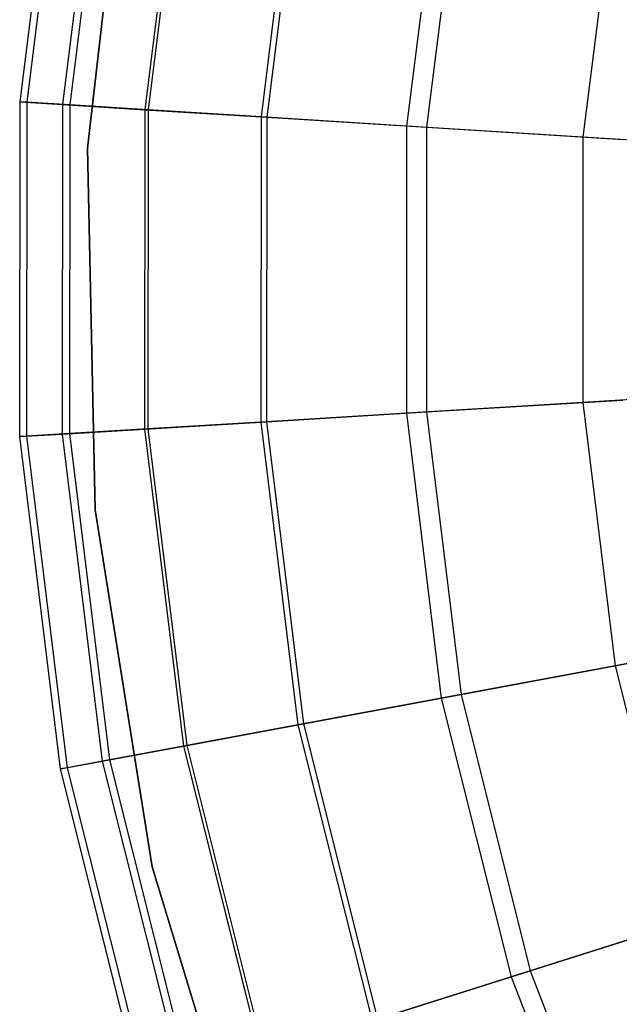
# Model space of a CAD drawing. Extents: x 0.1 to 26.5, y -19.1 to 0.
# Tile 46 of 256: x 10.393 to 11.038, y -12.566 to -11.507. Entities that reach past the tile are written whole.
import ezdxf

# ---------------------------------------------------------------- set-up
doc = ezdxf.new("R2010")
doc.units = 0
doc.header["$LTSCALE"] = 2.54
doc.layers.get('0').update_dxf_attribs({"linetype": 'CONTINUOUS'})

# ---------------------------------------------------------------- blocks, each defined once
blk = doc.blocks.new('7777_STL')
at = {"color": 0}
for p, q in [((10.3938, -11.5954, 35.0456), (10.4384, -11.2381, 35.0456)), ((10.3938, -11.5954, 35.0456), (10.4384, -11.2381, 35.0456)), ((10.4456, -11.2394, 35.3757), (10.4011, -11.5959, 35.3757)), ((10.4456, -11.2394, 35.3757), (10.4011, -11.5959, 35.3757)), ((10.4832, -11.2465, 34.6087), (10.4393, -11.5983, 34.6087)), ((10.4832, -11.2465, 34.6087), (10.4393, -11.5983, 34.6087)), ((10.4911, -11.248, 35.7026), (10.4473, -11.5988, 35.7026)), ((10.4911, -11.248, 35.7026), (10.4473, -11.5988, 35.7026)), ((10.5109, -11.2589, 28.8742), (10.4662, -11.6453, 28.8742)), ((10.4662, -11.6453, 28.4742), (10.5109, -11.2589, 28.4742)), ((10.5109, -11.2589, 28.8742), (10.4662, -11.6453, 28.8742)), ((10.4662, -11.6453, 28.4742), (10.5109, -11.2589, 28.4742)), ((10.5706, -11.2629, 34.1786), (10.5281, -11.6039, 34.1786)), ((10.5706, -11.2629, 34.1786), (10.5281, -11.6039, 34.1786)), ((10.5741, -11.2636, 36.0218), (10.5316, -11.6041, 36.0218)), ((10.5741, -11.2636, 36.0218), (10.5316, -11.6041, 36.0218)), ((10.6936, -11.286, 36.3288), (10.6529, -11.6117, 36.3288)), ((10.6936, -11.286, 36.3288), (10.6529, -11.6117, 36.3288)), ((10.6996, -11.2872, 33.7595), (10.659, -11.6121, 33.7595)), ((10.6996, -11.2872, 33.7595), (10.659, -11.6121, 33.7595)), ((10.8477, -11.315, 36.6194), (10.8095, -11.6215, 36.6194)), ((10.8477, -11.315, 36.6194), (10.8095, -11.6215, 36.6194)), ((10.8689, -11.319, 33.3555), (10.831, -11.6228, 33.3555)), ((10.8689, -11.319, 33.3555), (10.831, -11.6228, 33.3555)), ((11.0345, -11.3501, 36.8894), (10.9991, -11.6334, 36.8894)), ((11.0345, -11.3501, 36.8894), (10.9991, -11.6334, 36.8894)), ((10.3934, -11.9556, 35.0456), (10.3938, -11.5954, 35.0456)), ((10.3934, -11.9556, 35.0456), (10.3938, -11.5954, 35.0456)), ((10.4011, -11.5959, 35.3757), (10.3938, -11.5954, 35.0456)), ((10.4011, -11.5959, 35.3757), (10.3938, -11.5954, 35.0456)), ((10.3938, -11.5954, 35.0456), (10.4393, -11.5983, 34.6087)), ((10.3938, -11.5954, 35.0456), (10.4393, -11.5983, 34.6087)), ((10.4011, -11.5959, 35.3757), (10.4008, -11.9551, 35.3757)), ((10.4011, -11.5959, 35.3757), (10.4008, -11.9551, 35.3757)), ((10.4473, -11.5988, 35.7026), (10.4011, -11.5959, 35.3757)), ((10.4473, -11.5988, 35.7026), (10.4011, -11.5959, 35.3757)), ((10.4393, -11.5983, 34.6087), (10.439, -11.9528, 34.6087)), ((10.4393, -11.5983, 34.6087), (10.439, -11.9528, 34.6087)), ((10.4393, -11.5983, 34.6087), (10.5281, -11.6039, 34.1786)), ((10.4393, -11.5983, 34.6087), (10.5281, -11.6039, 34.1786)), ((10.4473, -11.5988, 35.7026), (10.447, -11.9523, 35.7026)), ((10.4473, -11.5988, 35.7026), (10.447, -11.9523, 35.7026)), ((10.5316, -11.6041, 36.0218), (10.4473, -11.5988, 35.7026)), ((10.5316, -11.6041, 36.0218), (10.4473, -11.5988, 35.7026)), ((10.5281, -11.6039, 34.1786), (10.5277, -11.9474, 34.1786)), ((10.5281, -11.6039, 34.1786), (10.5277, -11.9474, 34.1786)), ((10.5281, -11.6039, 34.1786), (10.659, -11.6121, 33.7595)), ((10.5281, -11.6039, 34.1786), (10.659, -11.6121, 33.7595)), ((10.5316, -11.6041, 36.0218), (10.5313, -11.9472, 36.0218)), ((10.5316, -11.6041, 36.0218), (10.5313, -11.9472, 36.0218)), ((10.6529, -11.6117, 36.3288), (10.5316, -11.6041, 36.0218)), ((10.6529, -11.6117, 36.3288), (10.5316, -11.6041, 36.0218)), ((10.6529, -11.6117, 36.3288), (10.6526, -11.9399, 36.3288)), ((10.6529, -11.6117, 36.3288), (10.6526, -11.9399, 36.3288)), ((10.8095, -11.6215, 36.6194), (10.6529, -11.6117, 36.3288)), ((10.8095, -11.6215, 36.6194), (10.6529, -11.6117, 36.3288)), ((10.659, -11.6121, 33.7595), (10.6587, -11.9395, 33.7595)), ((10.659, -11.6121, 33.7595), (10.6587, -11.9395, 33.7595)), ((10.659, -11.6121, 33.7595), (10.831, -11.6228, 33.3555)), ((10.659, -11.6121, 33.7595), (10.831, -11.6228, 33.3555)), ((10.8095, -11.6215, 36.6194), (10.8092, -11.9303, 36.6194)), ((10.8095, -11.6215, 36.6194), (10.8092, -11.9303, 36.6194)), ((10.9991, -11.6334, 36.8894), (10.8095, -11.6215, 36.6194)), ((10.9991, -11.6334, 36.8894), (10.8095, -11.6215, 36.6194)), ((10.831, -11.6228, 33.3555), (10.8307, -11.929, 33.3555)), ((10.831, -11.6228, 33.3555), (10.8307, -11.929, 33.3555)), ((10.831, -11.6228, 33.3555), (11.0422, -11.6361, 32.9707)), ((10.831, -11.6228, 33.3555), (11.0422, -11.6361, 32.9707)), ((10.9991, -11.6334, 36.8894), (10.9989, -11.9188, 36.8894)), ((10.9991, -11.6334, 36.8894), (10.9989, -11.9188, 36.8894)), ((11.2193, -11.6472, 37.1352), (10.9991, -11.6334, 36.8894)), ((11.2193, -11.6472, 37.1352), (10.9991, -11.6334, 36.8894)), ((10.4662, -11.6453, 28.8742), (10.4746, -12.0342, 28.8742)), ((10.4746, -12.0342, 28.4742), (10.4662, -11.6453, 28.4742)), ((10.4662, -11.6453, 28.8742), (10.4746, -12.0342, 28.8742)), ((10.4662, -11.6453, 28.8742), (10.4662, -11.6453, 28.4742)), ((10.4746, -12.0342, 28.4742), (10.4662, -11.6453, 28.4742)), ((10.4662, -11.6453, 28.8742), (10.4662, -11.6453, 28.4742)), ((11.219, -11.9055, 37.1352), (10.9989, -11.9188, 36.8894)), ((11.219, -11.9055, 37.1352), (10.9989, -11.9188, 36.8894)), ((10.9989, -11.9188, 36.8894), (10.8092, -11.9303, 36.6194)), ((10.9989, -11.9188, 36.8894), (10.8092, -11.9303, 36.6194)), ((10.8307, -11.929, 33.3555), (11.0419, -11.9162, 32.9707)), ((10.8307, -11.929, 33.3555), (11.0419, -11.9162, 32.9707)), ((10.9989, -11.9188, 36.8894), (11.0337, -12.2022, 36.8894)), ((10.9989, -11.9188, 36.8894), (11.0337, -12.2022, 36.8894)), ((10.8092, -11.9303, 36.6194), (10.6526, -11.9399, 36.3288)), ((10.8092, -11.9303, 36.6194), (10.6526, -11.9399, 36.3288)), ((10.6587, -11.9395, 33.7595), (10.8307, -11.929, 33.3555)), ((10.6587, -11.9395, 33.7595), (10.8307, -11.929, 33.3555)), ((10.8092, -11.9303, 36.6194), (10.8468, -12.2369, 36.6194)), ((10.8092, -11.9303, 36.6194), (10.8468, -12.2369, 36.6194)), ((10.8307, -11.929, 33.3555), (10.868, -12.233, 33.3555)), ((10.8307, -11.929, 33.3555), (10.868, -12.233, 33.3555)), ((10.5277, -11.9474, 34.1786), (10.6587, -11.9395, 33.7595)), ((10.5277, -11.9474, 34.1786), (10.6587, -11.9395, 33.7595)), ((10.6526, -11.9399, 36.3288), (10.5313, -11.9472, 36.0218)), ((10.6526, -11.9399, 36.3288), (10.5313, -11.9472, 36.0218)), ((10.6526, -11.9399, 36.3288), (10.6926, -12.2656, 36.3288)), ((10.6526, -11.9399, 36.3288), (10.6926, -12.2656, 36.3288)), ((10.6587, -11.9395, 33.7595), (10.6986, -12.2645, 33.7595)), ((10.6587, -11.9395, 33.7595), (10.6986, -12.2645, 33.7595)), ((10.3934, -11.9556, 35.0456), (10.439, -11.9528, 34.6087)), ((10.3934, -11.9556, 35.0456), (10.439, -11.9528, 34.6087)), ((10.4008, -11.9551, 35.3757), (10.3934, -11.9556, 35.0456)), ((10.4008, -11.9551, 35.3757), (10.3934, -11.9556, 35.0456)), ((10.4373, -12.313, 35.0456), (10.3934, -11.9556, 35.0456)), ((10.4373, -12.313, 35.0456), (10.3934, -11.9556, 35.0456)), ((10.447, -11.9523, 35.7026), (10.4008, -11.9551, 35.3757)), ((10.447, -11.9523, 35.7026), (10.4008, -11.9551, 35.3757)), ((10.4008, -11.9551, 35.3757), (10.4446, -12.3117, 35.3757)), ((10.4008, -11.9551, 35.3757), (10.4446, -12.3117, 35.3757)), ((10.439, -11.9528, 34.6087), (10.5277, -11.9474, 34.1786)), ((10.439, -11.9528, 34.6087), (10.5277, -11.9474, 34.1786)), ((10.439, -11.9528, 34.6087), (10.4822, -12.3047, 34.6087)), ((10.439, -11.9528, 34.6087), (10.4822, -12.3047, 34.6087)), ((10.5313, -11.9472, 36.0218), (10.447, -11.9523, 35.7026)), ((10.5313, -11.9472, 36.0218), (10.447, -11.9523, 35.7026)), ((10.447, -11.9523, 35.7026), (10.4901, -12.3032, 35.7026)), ((10.447, -11.9523, 35.7026), (10.4901, -12.3032, 35.7026)), ((10.5277, -11.9474, 34.1786), (10.5696, -12.2884, 34.1786)), ((10.5277, -11.9474, 34.1786), (10.5696, -12.2884, 34.1786)), ((10.5313, -11.9472, 36.0218), (10.5731, -12.2878, 36.0218)), ((10.5313, -11.9472, 36.0218), (10.5731, -12.2878, 36.0218)), ((10.4746, -12.0342, 28.8742), (10.5359, -12.4183, 28.8742)), ((10.5359, -12.4183, 28.4742), (10.4746, -12.0342, 28.4742)), ((10.4746, -12.0342, 28.8742), (10.5359, -12.4183, 28.8742)), ((10.4746, -12.0342, 28.8742), (10.4746, -12.0342, 28.4742)), ((10.5359, -12.4183, 28.4742), (10.4746, -12.0342, 28.4742)), ((10.4746, -12.0342, 28.8742), (10.4746, -12.0342, 28.4742)), ((11.2505, -12.1618, 37.1352), (11.0337, -12.2022, 36.8894)), ((11.2505, -12.1618, 37.1352), (11.0337, -12.2022, 36.8894)), ((10.868, -12.233, 33.3555), (11.0761, -12.1943, 32.9707)), ((10.868, -12.233, 33.3555), (11.0761, -12.1943, 32.9707)), ((11.0337, -12.2022, 36.8894), (10.8468, -12.2369, 36.6194)), ((11.0337, -12.2022, 36.8894), (10.8468, -12.2369, 36.6194)), ((11.0337, -12.2022, 36.8894), (11.103, -12.4791, 36.8894)), ((11.0337, -12.2022, 36.8894), (11.103, -12.4791, 36.8894)), ((10.8468, -12.2369, 36.6194), (10.6926, -12.2656, 36.3288)), ((10.8468, -12.2369, 36.6194), (10.6926, -12.2656, 36.3288)), ((10.6986, -12.2645, 33.7595), (10.868, -12.233, 33.3555)), ((10.6986, -12.2645, 33.7595), (10.868, -12.233, 33.3555)), ((10.8468, -12.2369, 36.6194), (10.9219, -12.5365, 36.6194)), ((10.8468, -12.2369, 36.6194), (10.9219, -12.5365, 36.6194)), ((10.868, -12.233, 33.3555), (10.9424, -12.53, 33.3555)), ((10.868, -12.233, 33.3555), (10.9424, -12.53, 33.3555)), ((10.5696, -12.2884, 34.1786), (10.6986, -12.2645, 33.7595)), ((10.5696, -12.2884, 34.1786), (10.6986, -12.2645, 33.7595)), ((10.6926, -12.2656, 36.3288), (10.5731, -12.2878, 36.0218)), ((10.6926, -12.2656, 36.3288), (10.5731, -12.2878, 36.0218)), ((10.6926, -12.2656, 36.3288), (10.7723, -12.5839, 36.3288)), ((10.6926, -12.2656, 36.3288), (10.7723, -12.5839, 36.3288)), ((10.6986, -12.2645, 33.7595), (10.7782, -12.5821, 33.7595)), ((10.6986, -12.2645, 33.7595), (10.7782, -12.5821, 33.7595)), ((10.4822, -12.3047, 34.6087), (10.5696, -12.2884, 34.1786)), ((10.4822, -12.3047, 34.6087), (10.5696, -12.2884, 34.1786)), ((10.5731, -12.2878, 36.0218), (10.4901, -12.3032, 35.7026)), ((10.5731, -12.2878, 36.0218), (10.4901, -12.3032, 35.7026)), ((10.5696, -12.2884, 34.1786), (10.6531, -12.6217, 34.1786)), ((10.5696, -12.2884, 34.1786), (10.6531, -12.6217, 34.1786)), ((10.5731, -12.2878, 36.0218), (10.6565, -12.6206, 36.0218)), ((10.5731, -12.2878, 36.0218), (10.6565, -12.6206, 36.0218)), ((10.4373, -12.313, 35.0456), (10.4822, -12.3047, 34.6087)), ((10.4373, -12.313, 35.0456), (10.4822, -12.3047, 34.6087)), ((10.4901, -12.3032, 35.7026), (10.4446, -12.3117, 35.3757)), ((10.4901, -12.3032, 35.7026), (10.4446, -12.3117, 35.3757)), ((10.4822, -12.3047, 34.6087), (10.5684, -12.6486, 34.6087)), ((10.4822, -12.3047, 34.6087), (10.5684, -12.6486, 34.6087)), ((10.4901, -12.3032, 35.7026), (10.576, -12.6462, 35.7026)), ((10.4901, -12.3032, 35.7026), (10.576, -12.6462, 35.7026)), ((10.4446, -12.3117, 35.3757), (10.4373, -12.313, 35.0456)), ((10.4446, -12.3117, 35.3757), (10.4373, -12.313, 35.0456)), ((10.5248, -12.6624, 35.0456), (10.4373, -12.313, 35.0456)), ((10.5248, -12.6624, 35.0456), (10.4373, -12.313, 35.0456)), ((10.4446, -12.3117, 35.3757), (10.5319, -12.6602, 35.3757)), ((10.4446, -12.3117, 35.3757), (10.5319, -12.6602, 35.3757)), ((10.5359, -12.4183, 28.8742), (10.6489, -12.7905, 28.8742)), ((10.6489, -12.7905, 28.4742), (10.5359, -12.4183, 28.4742)), ((10.5359, -12.4183, 28.8742), (10.6489, -12.7905, 28.8742)), ((10.5359, -12.4183, 28.8742), (10.5359, -12.4183, 28.4742)), ((10.6489, -12.7905, 28.4742), (10.5359, -12.4183, 28.4742)), ((10.5359, -12.4183, 28.8742), (10.5359, -12.4183, 28.4742)), ((10.9424, -12.53, 33.3555), (11.1441, -12.466, 32.9707)), ((10.9424, -12.53, 33.3555), (11.1441, -12.466, 32.9707)), ((11.103, -12.4791, 36.8894), (10.9219, -12.5365, 36.6194)), ((11.103, -12.4791, 36.8894), (10.9219, -12.5365, 36.6194)), ((10.9219, -12.5365, 36.6194), (10.7723, -12.5839, 36.3288)), ((10.9219, -12.5365, 36.6194), (10.7723, -12.5839, 36.3288)), ((10.7782, -12.5821, 33.7595), (10.9424, -12.53, 33.3555)), ((10.7782, -12.5821, 33.7595), (10.9424, -12.53, 33.3555)), ((10.9219, -12.5365, 36.6194), (11.0332, -12.8246, 36.6194)), ((10.9219, -12.5365, 36.6194), (11.0332, -12.8246, 36.6194)), ((10.9424, -12.53, 33.3555), (11.0528, -12.8156, 33.3555)), ((10.9424, -12.53, 33.3555), (11.0528, -12.8156, 33.3555))]:
    blk.add_line(p, q, dxfattribs=at)
blk = doc.blocks.new('GROUP_2')
at = {"color": 0}
blk.add_blockref('7777_STL', (-0.1316, 19.1037, -0.1597), dxfattribs=at)

msp = doc.modelspace()

# ---------------------------------------------------------------- block references
at = {"color": 0}
msp.add_blockref('GROUP_2', (0.1316, -19.1037, 0.1597), dxfattribs=at)

doc.saveas('drawing.dxf')
